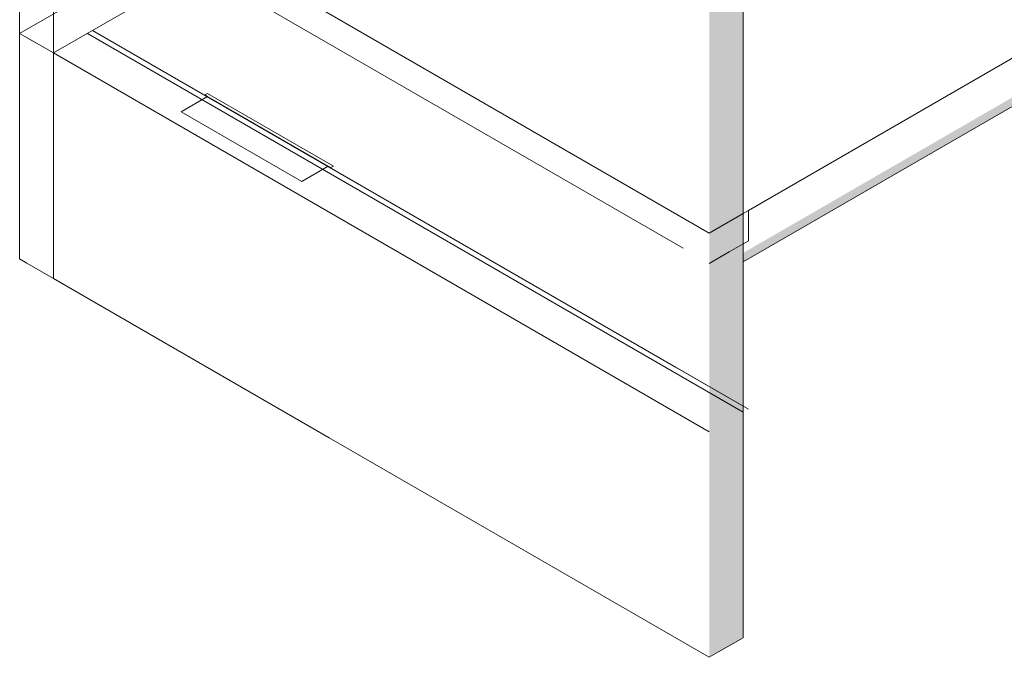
# Model space of a CAD drawing. Header units: millimetres. Extents: x 4480191 to 4481199, y -30324204 to -30323479.
# Tile 84 of 243: x 4480203.11 to 4480216.22, y -30323916.91 to -30323908.42. Entities that reach past the tile are written whole.
import ezdxf

# ---------------------------------------------------------------- set-up
doc = ezdxf.new("R2010")
doc.units = ezdxf.units.MM
for name, color, linetype, lineweight in [('DI-Elementos externos em corte', 9, 'Continuous', 18), ('DI-Elementos externos em vista', 9, 'Continuous', 5), ('EL-Quadro de distribuição', 251, 'Continuous', 18), ('IFC-Parede padrão-Contorno', 44, 'Continuous', 5), ('IFC-Parede-Contorno', 42, 'Continuous', 5)]:
    doc.layers.add(name, color=color, linetype=linetype, lineweight=lineweight)

msp = doc.modelspace()

# ---------------------------------------------------------------- hatches: boundary and pattern name
at = {"layer": 'DI-Elementos externos em corte', "linetype": 'Continuous'}
for points in [[(4480235.256, -30323898.554), (4480239.552, -30323896.048), (4480212.74, -30323911.528), (4480212.74, -30323911.648), (4480243.986, -30323893.608), (4480243.986, -30323893.488), (4480239.552, -30323896.048), (4480235.256, -30323898.554), (4480235.256, -30323898.577)], [(4480212.74, -30323905.875), (4480212.29, -30323906.135), (4480212.29, -30323911.265), (4480212.328, -30323911.69), (4480212.29, -30323912.858), (4480212.29, -30323916.908), (4480212.74, -30323916.648)], [(4480212.29, -30323912.858), (4480212.328, -30323911.69), (4480212.29, -30323911.265)]]:
    msp.add_hatch(color=51, dxfattribs=at).paths.add_polyline_path(points)

# ---------------------------------------------------------------- linework, layer by layer
at = {"layer": 'DI-Elementos externos em corte'}
for p, q in [((4480212.81, -30323910.965), (4480231.043, -30323900.438)), ((4480212.74, -30323911.648), (4480227.536, -30323903.106)), ((4480212.74, -30323911.005), (4480212.74, -30323905.875)), ((4480212.29, -30323911.265), (4480212.74, -30323911.005)), ((4480212.74, -30323911.005), (4480212.81, -30323910.965)), ((4480212.74, -30323911.408), (4480212.74, -30323911.005)), ((4480212.81, -30323911.368), (4480212.81, -30323910.965)), ((4480212.555, -30323911.515), (4480212.74, -30323911.408)), ((4480212.74, -30323911.408), (4480212.81, -30323911.368)), ((4480212.74, -30323911.648), (4480212.74, -30323911.408)), ((4480212.29, -30323911.668), (4480212.555, -30323911.515)), ((4480212.74, -30323912.598), (4480212.74, -30323911.648)), ((4480212.74, -30323916.648), (4480212.74, -30323912.598)), ((4480212.414, -30323916.836), (4480212.74, -30323916.648)), ((4480212.29, -30323916.908), (4480212.414, -30323916.836))]:
    msp.add_line(p, q, dxfattribs=at)
at = {"layer": 'DI-Elementos externos em vista'}
for p, q in [((4480203.109, -30323900.804), (4480203.109, -30323911.607)), ((4480203.861, -30323906.398), (4480212.29, -30323911.265)), ((4480203.56, -30323906.627), (4480203.56, -30323911.867)), ((4480203.56, -30323906.627), (4480211.941, -30323911.466)), ((4480203.109, -30323911.607), (4480203.206, -30323911.663)), ((4480203.206, -30323911.663), (4480203.56, -30323911.867)), ((4480203.56, -30323911.867), (4480207.229, -30323913.986)), ((4480207.229, -30323913.986), (4480212.29, -30323916.908))]:
    msp.add_line(p, q, dxfattribs=at)
at = {"layer": 'EL-Quadro de distribuição'}
for p, q in [((4480205.258, -30323909.648), (4480205.611, -30323909.444)), ((4480205.576, -30323909.424), (4480205.611, -30323909.404)), ((4480205.611, -30323909.444), (4480205.576, -30323909.424)), ((4480205.611, -30323909.404), (4480207.288, -30323910.372)), ((4480205.611, -30323909.444), (4480207.218, -30323910.372)), ((4480206.865, -30323910.576), (4480205.258, -30323909.648)), ((4480207.218, -30323910.372), (4480206.865, -30323910.576)), ((4480207.253, -30323910.392), (4480207.218, -30323910.372)), ((4480207.288, -30323910.372), (4480207.253, -30323910.392))]:
    msp.add_line(p, q, dxfattribs=at)
at = {"layer": 'IFC-Parede padrão-Contorno', "color": 8, "lineweight": 5}
for p, q in [((4480253.38, -30323879.584), (4480203.109, -30323908.607)), ((4480212.938, -30323903.453), (4480203.56, -30323908.867)), ((4480203.56, -30323908.867), (4480203.109, -30323908.607)), ((4480203.179, -30323908.648), (4480203.109, -30323908.607)), ((4480203.56, -30323908.867), (4480203.179, -30323908.648))]:
    msp.add_line(p, q, dxfattribs=at)
at = {"layer": 'IFC-Parede-Contorno', "color": 8, "lineweight": 5}
for p, q in [((4480212.81, -30323913.608), (4480204.079, -30323908.567)), ((4480211.841, -30323913.049), (4480204.079, -30323908.567)), ((4480212.74, -30323913.648), (4480204.01, -30323908.607)), ((4480212.29, -30323913.908), (4480203.56, -30323908.867)), ((4480212.81, -30323913.608), (4480211.841, -30323913.049))]:
    msp.add_line(p, q, dxfattribs=at)

doc.saveas('drawing.dxf')
